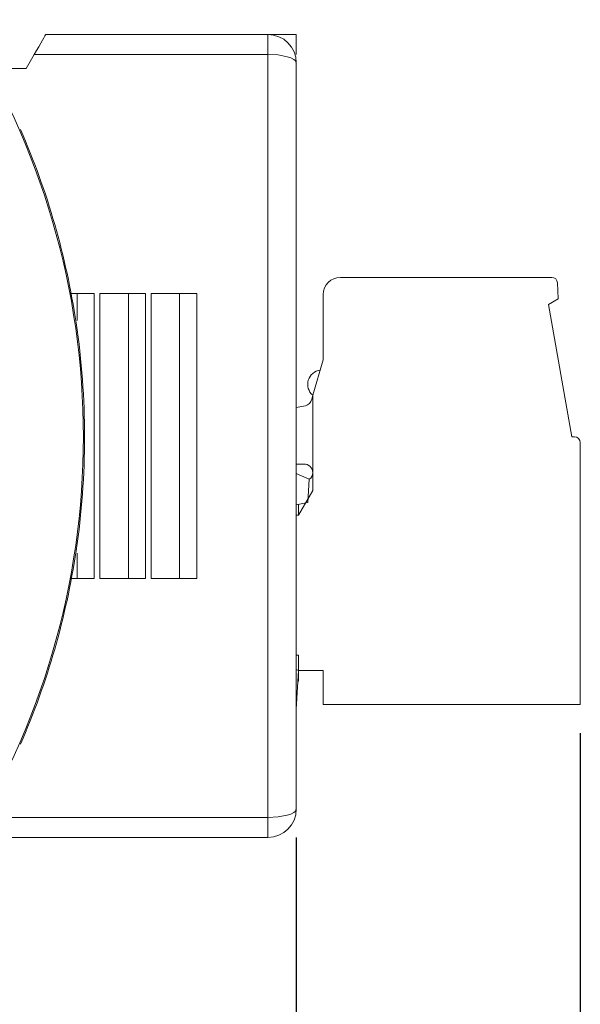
# Model space of a CAD drawing. Header units: millimetres. Extents: x 22 to 307, y 54 to 252.
# Tile 7 of 7: x 285 to 305, y 161 to 196. Entities that reach past the tile are written whole.
import ezdxf

# ---------------------------------------------------------------- set-up
doc = ezdxf.new("R2010")
doc.units = ezdxf.units.MM
doc.header["$PDSIZE"] = -1
doc.linetypes.add('SLD-Solido', pattern=[0])
doc.styles.add('SLDTEXTSTYLE0', font='TXT', dxfattribs={"width": 0.75})
doc.dimstyles.new('SLDDIMSTYLE1', dxfattribs={"dimtxt": 3.5, "dimasz": 3.302, "dimexe": 0, "dimexo": 1, "dimgap": 0.875, "dimtad": 1, "dimdec": 1, "dimrnd": 1e-09, "dimzin": 12, "dimdsep": 46, "dimtxsty": 'SLDTEXTSTYLE0', "dimcen": 0.09, "dimadec": 0, "dimazin": 3, "dimtfac": 1, "dimtdec": 1, "dimtmove": 0, "dimatfit": 0, "dimfxl": 1, "dimfrac": 2, "dimtolj": 1, "dimtzin": 12, "dimarcsym": 0})

# ---------------------------------------------------------------- blocks, each defined once
blk = doc.blocks.new('*D60')
at = {"color": 0, "lineweight": -2, "transparency": 16777216}
for p, q in [((246.092, 180.015), (246.092, 142.169)), ((304.549, 170.583), (304.549, 142.169)), ((249.394, 142.169), (301.247, 142.169))]:
    blk.add_line(p, q, dxfattribs=at)
at = {"color": 0, "transparency": 16777216}
for points in [[(249.394, 142.719), (249.394, 141.619), (246.092, 142.169)], [(301.247, 142.719), (301.247, 141.619), (304.549, 142.169)]]:
    blk.add_solid(points, dxfattribs=at)
at = {"layer": 'Defpoints', "color": 0, "transparency": 16777216}
for p in [(246.092, 181.015), (304.549, 171.583), (304.549, 142.169)]:
    blk.add_point(p, dxfattribs=at)
at = {"color": 0, "transparency": 16777216, "insert": (275.321, 144.794), "char_height": 3.5, "attachment_point": 5, "style": 'SLDTEXTSTYLE0'}
blk.add_mtext('\\A1;58.5 [2.30]', dxfattribs=at)
blk = doc.blocks.new('*D61')
at = {"color": 0, "lineweight": -2, "transparency": 16777216}
for p, q in [((294.572, 166.915), (294.572, 152.498)), ((253.168, 158.765), (253.168, 152.498)), ((256.47, 152.498), (291.27, 152.498))]:
    blk.add_line(p, q, dxfattribs=at)
at = {"color": 0, "transparency": 16777216}
for points in [[(256.47, 153.048), (256.47, 151.947), (253.168, 152.498)], [(291.27, 153.048), (291.27, 151.947), (294.572, 152.498)]]:
    blk.add_solid(points, dxfattribs=at)
at = {"layer": 'Defpoints', "color": 0, "transparency": 16777216}
for p in [(294.572, 167.915), (253.168, 159.765), (294.572, 152.498)]:
    blk.add_point(p, dxfattribs=at)
at = {"color": 0, "transparency": 16777216, "insert": (273.87, 155.123), "char_height": 3.5, "attachment_point": 5, "style": 'SLDTEXTSTYLE0'}
blk.add_mtext('\\A1;41.4 [1.63]', dxfattribs=at)

msp = doc.modelspace()

# ---------------------------------------------------------------- linework, layer by layer
at = {"color": 7, "linetype": 'SLD-Solido', "lineweight": 15}
for p, q in [((285.772, 195.115), (293.572, 195.115)), ((293.572, 194.415), (293.572, 195.115)), ((293.572, 195.115), (294.572, 195.115)), ((294.572, 194.406), (294.572, 195.115)), ((285.368, 194.415), (285.079, 193.915)), ((293.572, 194.415), (285.368, 194.415)), ((293.572, 167.615), (293.572, 194.415)), ((294.572, 167.915), (294.572, 194.115)), ((285.079, 193.915), (283.808, 193.915)), ((303.545, 186.583), (296.119, 186.583)), ((303.744, 186.392), (303.769, 185.833)), ((286.638, 186.015), (287.472, 186.015)), ((286.872, 185.073), (286.872, 186.015)), ((287.472, 186.015), (287.472, 176.015)), ((287.672, 186.015), (289.272, 186.015)), ((287.672, 176.015), (287.672, 186.015)), ((288.672, 176.015), (288.672, 186.015)), ((289.272, 186.015), (289.272, 176.015)), ((289.472, 186.015), (291.072, 186.015)), ((289.472, 176.015), (289.472, 186.015)), ((290.472, 176.015), (290.472, 186.015)), ((291.072, 186.015), (291.072, 176.015)), ((295.519, 185.983), (295.519, 183.683)), ((303.428, 185.636), (303.769, 185.833)), ((304.249, 180.983), (303.428, 185.636)), ((295.149, 182.446), (295.519, 183.683)), ((295.149, 182.445), (295.117, 182.304)), ((295.149, 182.445), (295.149, 179.094)), ((294.892, 182.078), (294.572, 182.016)), ((304.249, 180.983), (304.349, 180.983)), ((304.549, 171.583), (304.549, 180.783)), ((294.572, 180.027), (294.836, 180.028)), ((295.027, 179.502), (294.572, 179.697)), ((294.981, 178.679), (295.027, 179.502)), ((294.649, 178.228), (295.149, 179.094)), ((294.572, 178.593), (294.981, 178.679)), ((294.649, 178.609), (294.649, 178.228)), ((294.649, 178.228), (294.572, 178.228)), ((286.872, 176.015), (286.872, 176.897)), ((287.472, 176.015), (286.649, 176.015)), ((289.272, 176.015), (287.672, 176.015)), ((291.072, 176.015), (289.472, 176.015)), ((294.572, 173.313), (294.649, 173.313)), ((294.649, 173.313), (294.649, 172.783)), ((294.649, 172.783), (294.572, 172.808)), ((294.572, 171.415), (294.649, 172.783)), ((294.649, 172.783), (295.519, 172.783)), ((294.649, 172.783), (294.649, 172.398)), ((295.519, 172.783), (295.519, 171.583)), ((294.649, 172.398), (294.627, 172.398)), ((295.519, 171.583), (304.549, 171.583)), ((293.572, 167.615), (293.572, 166.915)), ((293.572, 166.915), (283.184, 166.915))]:
    msp.add_line(p, q, dxfattribs=at)
at = {"color": 8, "linetype": 'SLD-Solido', "lineweight": 15}
msp.add_line((283.587, 167.615), (293.572, 167.615), dxfattribs=at)
at = {"color": 7, "linetype": 'SLD-Solido', "lineweight": 15, "flags": 128}
for points in [[(285.772, 195.115), (285.764, 195.102), (285.741, 195.062), (285.704, 194.997), (285.654, 194.91), (285.592, 194.804), (285.522, 194.683), (285.447, 194.552), (285.368, 194.415)], [(293.572, 194.415), (293.929, 194.395), (294.252, 194.335), (294.38, 194.292), (294.487, 194.236), (294.543, 194.187), (294.572, 194.115)], [(294.572, 167.915), (294.543, 167.843), (294.487, 167.794), (294.38, 167.738), (294.252, 167.695), (293.929, 167.635), (293.572, 167.615)]]:
    msp.add_lwpolyline(points, dxfattribs=at)
at = {"color": 7, "linetype": 'SLD-Solido', "lineweight": 15}
for centre, radius, start, end in [((260.148, 180.985), 26.944, 327.0657, 32.9343), ((293.572, 194.115), 1, 0, 90), ((260.147, 180.988), 26.988, 8.5175, 23.5586), ((296.119, 185.983), 0.6, 90, 180), ((303.545, 186.383), 0.2, 2.5, 90), ((260.122, 180.985), 27.013, 351.4844, 8.5156), ((295.472, 182.828), 0.5, 96.9017, 229.7746), ((294.824, 182.37), 0.3, 282.95, 347.2667), ((304.349, 180.783), 0.2, 0, 90), ((294.849, 179.729), 0.3, 359.9999, 92.5003), ((294.891, 179.714), 0.259, 301.6571, 3.3345), ((260.147, 180.982), 26.988, 336.4415, 351.4825), ((293.572, 167.915), 1, 270, 0)]:
    msp.add_arc(centre, radius, start, end, dxfattribs=at)

# ---------------------------------------------------------------- dimensions: what is measured, and where the dimension line sits
for base, p1, p2, picture, middle in [((304.549, 142.169), (246.092, 181.015), (304.549, 171.583), '*D60', (275.321, 144.794)), ((294.572, 152.498), (253.168, 159.765), (294.572, 167.915), '*D61', (273.87, 155.123))]:
    dim = msp.add_linear_dim(base=base, p1=p1, p2=p2, dimstyle='SLDDIMSTYLE1')
    dim.commit()
    dim.dimension.update_dxf_attribs({"geometry": picture, "text_midpoint": middle})

doc.saveas('drawing.dxf')
